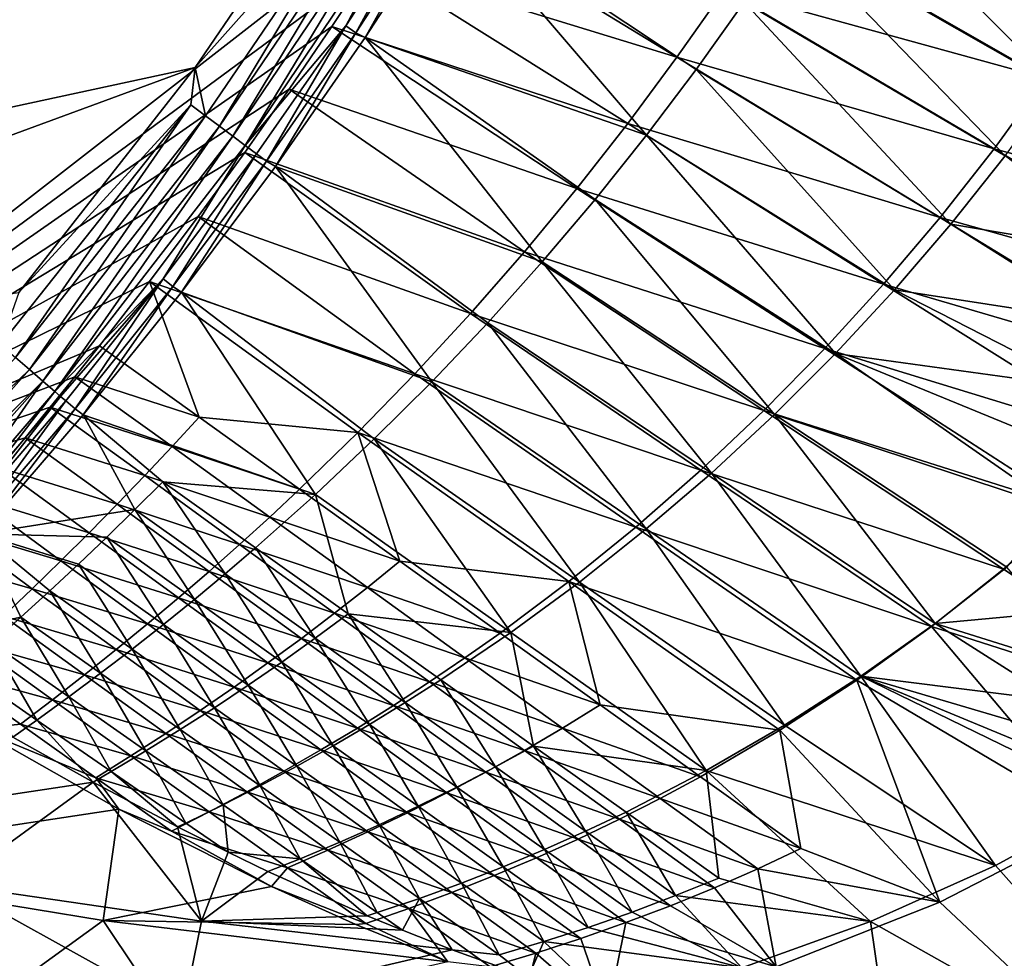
# Model space of a CAD drawing. Header units: metres. Extents: x -1651 to 0, y -1070 to 0.
# Tile 14 of 21: x -488 to -281, y -956 to -758. Entities that reach past the tile are written whole.
import ezdxf

# ---------------------------------------------------------------- set-up
doc = ezdxf.new("R2010")
doc.units = ezdxf.units.M

msp = doc.modelspace()

# ---------------------------------------------------------------- linework, layer by layer
at = {"layer": 'None'}
for points in [[(-404.908142, -732.795654, -406), (-590.582947, -877.16272, -406), (-548.162048, -261.558014, -406)], [(-359.734283, -613.318115, -403), (-498.573669, -318.762085, -403), (-694.077942, -820.897461, -403)], [(-386.842804, -666.990295, -403), (-359.734283, -613.318115, -403), (-694.077942, -820.897461, -403)], [(-694.077942, -820.897461, -403), (-417.359283, -718.800415, -403), (-386.842804, -666.990295, -403)], [(-451.195709, -768.505371, -403), (-417.359283, -718.800415, -403), (-694.077942, -820.897461, -403)], [(-417.359283, -718.800415, -403), (-451.195709, -768.505371, -403), (-412.642365, -725.19928, -402.069946)], [(-412.642365, -725.19928, -402.069946), (-451.195709, -768.505371, -403), (-449.072815, -778.666809, -401.985809)], [(-412.642365, -725.19928, -402.069946), (-449.072815, -778.666809, -401.985809), (-446.098785, -780.874023, -400.733734)], [(-409.638733, -727.115723, -400.920532), (-412.642365, -725.19928, -402.069946), (-446.098785, -780.874023, -400.733734)], [(-316.701233, -725.611023, -292.612457), (-326.017822, -740.351074, -292.612457), (-269.977966, -772.363892, -195.074982)], [(-269.977966, -772.363892, -195.074982), (-259.665192, -757.194275, -195.074982), (-316.701233, -725.611023, -292.612457)], [(-409.638733, -727.115723, -400.920532), (-446.098785, -780.874023, -400.733734), (-443.282104, -782.964417, -399.011993)], [(-406.780457, -728.939514, -399.337524), (-409.638733, -727.115723, -400.920532), (-443.282104, -782.964417, -399.011993)], [(-406.780457, -728.939514, -399.337524), (-443.282104, -782.964417, -399.011993), (-440.669128, -784.903687, -396.848724)], [(-404.110596, -730.643188, -397.344635), (-406.780457, -728.939514, -399.337524), (-440.669128, -784.903687, -396.848724)], [(-404.110596, -730.643188, -397.344635), (-440.669128, -784.903687, -396.848724), (-419.545227, -759.727051, -394.677643)], [(-404.110596, -730.643188, -397.344635), (-419.545227, -759.727051, -394.677643), (-401.669342, -732.201233, -394.971954)], [(-404.908142, -732.795654, -406), (-413.763672, -746.690247, -406), (-590.582947, -877.16272, -406)], [(-401.669342, -732.201233, -394.971954), (-419.545227, -759.727051, -394.677643), (-417.416656, -761.193054, -391.868439)], [(-399.495544, -733.588745, -392.254913), (-401.669342, -732.201233, -394.971954), (-417.416656, -761.193054, -391.868439)], [(-404.908142, -732.795654, -406), (-349.881927, -766.351929, -305.675262), (-413.763672, -746.690247, -406)], [(-339.888123, -752.109558, -305.695221), (-349.881927, -766.351929, -305.675262), (-404.908142, -732.795654, -406)], [(-417.416656, -761.193054, -391.868439), (-415.461121, -762.23175, -388.762451), (-399.495544, -733.588745, -392.254913)], [(-415.461121, -762.23175, -388.762451), (-397.507843, -734.586914, -389.243561), (-399.495544, -733.588745, -392.254913)], [(-397.507843, -734.586914, -389.243561), (-415.461121, -762.23175, -388.762451), (-356.261078, -782.759216, -292.612457)], [(-335.724365, -754.798645, -292.612457), (-397.507843, -734.586914, -389.243561), (-345.809509, -768.93927, -292.612457)], [(-397.507843, -734.586914, -389.243561), (-356.261078, -782.759216, -292.612457), (-345.809509, -768.93927, -292.612457)], [(-339.888123, -752.109558, -305.695221), (-330.261536, -737.583496, -305.711212), (-272.315948, -770.77063, -204.792999)], [(-272.315948, -770.77063, -204.792999), (-330.261536, -737.583496, -305.711212), (-262.016602, -755.506592, -204.806808)], [(-280.839294, -787.117981, -195.074982), (-326.017822, -740.351074, -292.612457), (-335.724365, -754.798645, -292.612457)], [(-326.017822, -740.351074, -292.612457), (-280.839294, -787.117981, -195.074982), (-269.977966, -772.363892, -195.074982)], [(-413.763672, -746.690247, -406), (-422.483612, -759.920715, -406), (-590.582947, -877.16272, -406)], [(-413.763672, -746.690247, -406), (-360.23291, -780.299438, -305.651245), (-422.483612, -759.920715, -406)], [(-349.881927, -766.351929, -305.675262), (-360.23291, -780.299438, -305.651245), (-413.763672, -746.690247, -406)], [(-349.881927, -766.351929, -305.675262), (-339.888123, -752.109558, -305.695221), (-283.15918, -785.63501, -204.774994)], [(-283.15918, -785.63501, -204.774994), (-339.888123, -752.109558, -305.695221), (-272.315948, -770.77063, -204.792999)], [(-292.229523, -801.430237, -195.074982), (-335.724365, -754.798645, -292.612457), (-345.809509, -768.93927, -292.612457)], [(-292.229523, -801.430237, -195.074982), (-280.839294, -787.117981, -195.074982), (-335.724365, -754.798645, -292.612457)], [(-590.582947, -877.16272, -406), (-422.483612, -759.920715, -406), (-431.436432, -773.070007, -406)], [(-440.669128, -784.903687, -396.848724), (-438.302765, -786.659912, -394.279602), (-419.545227, -759.727051, -394.677643)], [(-419.545227, -759.727051, -394.677643), (-438.302765, -786.659912, -394.279602), (-436.224152, -788.202515, -391.346588)], [(-417.416656, -761.193054, -391.868439), (-419.545227, -759.727051, -394.677643), (-436.224152, -788.202515, -391.346588)], [(-422.483612, -759.920715, -406), (-370.930908, -793.941162, -305.622925), (-431.436432, -773.070007, -406)], [(-360.23291, -780.299438, -305.651245), (-370.930908, -793.941162, -305.622925), (-422.483612, -759.920715, -406)], [(-436.224152, -788.202515, -391.346588), (-434.321045, -789.294983, -388.114349), (-417.416656, -761.193054, -391.868439)], [(-434.321045, -789.294983, -388.114349), (-415.461121, -762.23175, -388.762451), (-417.416656, -761.193054, -391.868439)], [(-415.461121, -762.23175, -388.762451), (-434.321045, -789.294983, -388.114349), (-378.211334, -809.385559, -292.612457)], [(-415.461121, -762.23175, -388.762451), (-367.066193, -796.245361, -292.612457), (-356.261078, -782.759216, -292.612457)], [(-367.066193, -796.245361, -292.612457), (-415.461121, -762.23175, -388.762451), (-378.211334, -809.385559, -292.612457)], [(-360.23291, -780.299438, -305.651245), (-349.881927, -766.351929, -305.675262), (-294.526367, -800.076843, -204.752625)], [(-294.526367, -800.076843, -204.752625), (-349.881927, -766.351929, -305.675262), (-283.15918, -785.63501, -204.774994)], [(-636.680481, -836.68634, -403), (-451.195709, -768.505371, -403), (-694.077942, -820.897461, -403)], [(-488.276306, -815.838562, -403), (-451.195709, -768.505371, -403), (-636.680481, -836.68634, -403)], [(-451.195709, -768.505371, -403), (-488.276306, -815.838562, -403), (-452.154419, -776.379761, -402.745026)], [(-451.195709, -768.505371, -403), (-452.154419, -776.379761, -402.745026), (-449.072815, -778.666809, -401.985809)], [(-345.809509, -768.93927, -292.612457), (-356.261078, -782.759216, -292.612457), (-304.12738, -815.275574, -195.074982)], [(-304.12738, -815.275574, -195.074982), (-292.229523, -801.430237, -195.074982), (-345.809509, -768.93927, -292.612457)], [(-272.315948, -770.77063, -204.792999), (-214.36615, -803.950012, -103.873421), (-283.15918, -785.63501, -204.774994)], [(-431.436432, -773.070007, -406), (-440.794678, -786.374756, -406), (-590.582947, -877.16272, -406)], [(-431.436432, -773.070007, -406), (-381.965881, -807.26593, -305.590149), (-440.794678, -786.374756, -406)], [(-370.930908, -793.941162, -305.622925), (-381.965881, -807.26593, -305.590149), (-431.436432, -773.070007, -406)], [(-452.154419, -776.379761, -402.745026), (-492.138519, -826.801575, -402.709076), (-489.040771, -829.46991, -401.843567)], [(-488.276306, -815.838562, -403), (-492.138519, -826.801575, -402.709076), (-452.154419, -776.379761, -402.745026)], [(-449.072815, -778.666809, -401.985809), (-452.154419, -776.379761, -402.745026), (-489.040771, -829.46991, -401.843567)], [(-449.072815, -778.666809, -401.985809), (-489.040771, -829.46991, -401.843567), (-486.066528, -832.03186, -400.418335)], [(-446.098785, -780.874023, -400.733734), (-449.072815, -778.666809, -401.985809), (-486.066528, -832.03186, -400.418335)], [(-370.930908, -793.941162, -305.622925), (-360.23291, -780.299438, -305.651245), (-306.397491, -814.073181, -204.725693)], [(-306.397491, -814.073181, -204.725693), (-360.23291, -780.299438, -305.651245), (-294.526367, -800.076843, -204.752625)], [(-446.098785, -780.874023, -400.733734), (-486.066528, -832.03186, -400.418335), (-483.272522, -834.438538, -398.46347)], [(-443.282104, -782.964417, -399.011993), (-446.098785, -780.874023, -400.733734), (-483.272522, -834.438538, -398.46347)], [(-356.261078, -782.759216, -292.612457), (-367.066193, -796.245361, -292.612457), (-316.51004, -828.630127, -195.074982)], [(-356.261078, -782.759216, -292.612457), (-316.51004, -828.630127, -195.074982), (-304.12738, -815.275574, -195.074982)], [(-443.282104, -782.964417, -399.011993), (-483.272522, -834.438538, -398.46347), (-480.711334, -836.644714, -396.015381)], [(-440.669128, -784.903687, -396.848724), (-443.282104, -782.964417, -399.011993), (-480.711334, -836.644714, -396.015381)], [(-440.669128, -784.903687, -396.848724), (-480.711334, -836.644714, -396.015381), (-457.932037, -812.966003, -393.766693)], [(-438.302765, -786.659912, -394.279602), (-440.669128, -784.903687, -396.848724), (-457.932037, -812.966003, -393.766693)], [(-440.794678, -786.374756, -406), (-450.584564, -799.842957, -406), (-590.582947, -877.16272, -406)], [(-438.302765, -786.659912, -394.279602), (-457.932037, -812.966003, -393.766693), (-455.910187, -814.582092, -390.675446)], [(-436.224152, -788.202515, -391.346588), (-438.302765, -786.659912, -394.279602), (-455.910187, -814.582092, -390.675446)], [(-440.794678, -786.374756, -406), (-393.327759, -820.262634, -305.552734), (-450.584564, -799.842957, -406)], [(-381.965881, -807.26593, -305.590149), (-393.327759, -820.262634, -305.552734), (-440.794678, -786.374756, -406)], [(-283.15918, -785.63501, -204.774994), (-226.424957, -819.149719, -103.852684), (-294.526367, -800.076843, -204.752625)], [(-214.36615, -803.950012, -103.873421), (-226.424957, -819.149719, -103.852684), (-283.15918, -785.63501, -204.774994)], [(-455.910187, -814.582092, -390.675446), (-454.0896, -815.739929, -387.278625), (-436.224152, -788.202515, -391.346588)], [(-454.0896, -815.739929, -387.278625), (-434.321045, -789.294983, -388.114349), (-436.224152, -788.202515, -391.346588)], [(-254.054077, -807.936523, -142.543701), (-280.839294, -787.117981, -195.074982), (-292.229523, -801.430237, -195.074982)], [(-434.321045, -789.294983, -388.114349), (-454.0896, -815.739929, -387.278625), (-401.464233, -834.58313, -292.612457)], [(-378.211334, -809.385559, -292.612457), (-434.321045, -789.294983, -388.114349), (-389.682281, -822.168335, -292.612457)], [(-434.321045, -789.294983, -388.114349), (-401.464233, -834.58313, -292.612457), (-389.682281, -822.168335, -292.612457)], [(-381.965881, -807.26593, -305.590149), (-370.930908, -793.941162, -305.622925), (-318.752625, -827.601074, -204.694046)], [(-318.752625, -827.601074, -204.694046), (-370.930908, -793.941162, -305.622925), (-306.397491, -814.073181, -204.725693)], [(-367.066193, -796.245361, -292.612457), (-378.211334, -809.385559, -292.612457), (-329.35321, -841.471313, -195.074982)], [(-367.066193, -796.245361, -292.612457), (-329.35321, -841.471313, -195.074982), (-316.51004, -828.630127, -195.074982)], [(-590.582947, -877.16272, -406), (-450.584564, -799.842957, -406), (-460.835541, -813.483276, -406)], [(-450.584564, -799.842957, -406), (-405.006531, -832.920959, -305.510468), (-460.835541, -813.483276, -406)], [(-393.327759, -820.262634, -305.552734), (-405.006531, -832.920959, -305.510468), (-450.584564, -799.842957, -406)], [(-294.526367, -800.076843, -204.752625), (-239.164581, -833.787292, -103.826981), (-306.397491, -814.073181, -204.725693)], [(-259.216187, -822.210388, -134.177963), (-292.229523, -801.430237, -195.074982), (-304.12738, -815.275574, -195.074982)], [(-226.424957, -819.149719, -103.852684), (-239.164581, -833.787292, -103.826981), (-294.526367, -800.076843, -204.752625)], [(-259.216187, -822.210388, -134.177963), (-254.054077, -807.936523, -142.543701), (-292.229523, -801.430237, -195.074982)], [(-393.327759, -820.262634, -305.552734), (-381.965881, -807.26593, -305.590149), (-331.571777, -840.637573, -204.657486)], [(-331.571777, -840.637573, -204.657486), (-381.965881, -807.26593, -305.590149), (-318.752625, -827.601074, -204.694046)], [(-342.631134, -853.778076, -195.074982), (-378.211334, -809.385559, -292.612457), (-389.682281, -822.168335, -292.612457)], [(-378.211334, -809.385559, -292.612457), (-342.631134, -853.778076, -195.074982), (-329.35321, -841.471313, -195.074982)], [(-460.835541, -813.483276, -406), (-471.364014, -827.031738, -406), (-590.582947, -877.16272, -406)], [(-457.932037, -812.966003, -393.766693), (-480.711334, -836.644714, -396.015381), (-479.533081, -837.659607, -394.620667)], [(-478.430847, -838.60907, -393.12027), (-457.932037, -812.966003, -393.766693), (-479.533081, -837.659607, -394.620667)], [(-457.932037, -812.966003, -393.766693), (-478.430847, -838.60907, -393.12027), (-476.476593, -840.29248, -389.832031)], [(-455.910187, -814.582092, -390.675446), (-457.932037, -812.966003, -393.766693), (-476.476593, -840.29248, -389.832031)], [(-450.379181, -842.051025, -355.879425), (-471.364014, -827.031738, -406), (-460.835541, -813.483276, -406)], [(-405.006531, -832.920959, -305.510468), (-416.993134, -845.233215, -305.462921), (-460.835541, -813.483276, -406)], [(-460.835541, -813.483276, -406), (-416.993134, -845.233215, -305.462921), (-450.379181, -842.051025, -355.879425)], [(-476.476593, -840.29248, -389.832031), (-474.774078, -841.52179, -386.232208), (-455.910187, -814.582092, -390.675446)], [(-474.774078, -841.52179, -386.232208), (-454.0896, -815.739929, -387.278625), (-455.910187, -814.582092, -390.675446)], [(-454.0896, -815.739929, -387.278625), (-474.774078, -841.52179, -386.232208), (-425.899109, -858.270813, -292.612457)], [(-454.0896, -815.739929, -387.278625), (-413.541809, -846.620239, -292.612457), (-401.464233, -834.58313, -292.612457)], [(-413.541809, -846.620239, -292.612457), (-454.0896, -815.739929, -387.278625), (-425.899109, -858.270813, -292.612457)], [(-306.397491, -814.073181, -204.725693), (-252.555298, -847.828186, -103.796143), (-318.752625, -827.601074, -204.694046)], [(-304.12738, -815.275574, -195.074982), (-316.51004, -828.630127, -195.074982), (-263.611359, -835.905945, -124.508598)], [(-239.164581, -833.787292, -103.826981), (-252.555298, -847.828186, -103.796143), (-306.397491, -814.073181, -204.725693)], [(-263.611359, -835.905945, -124.508598), (-259.216187, -822.210388, -134.177963), (-304.12738, -815.275574, -195.074982)], [(-393.327759, -820.262634, -305.552734), (-344.835022, -853.15979, -204.615845), (-405.006531, -832.920959, -305.510468)], [(-389.682281, -822.168335, -292.612457), (-401.464233, -834.58313, -292.612457), (-356.316833, -865.530884, -195.074982)], [(-344.835022, -853.15979, -204.615845), (-393.327759, -820.262634, -305.552734), (-331.571777, -840.637573, -204.657486)], [(-356.316833, -865.530884, -195.074982), (-342.631134, -853.778076, -195.074982), (-389.682281, -822.168335, -292.612457)], [(-471.364014, -827.031738, -406), (-476.536621, -833.525635, -406), (-590.582947, -877.16272, -406)], [(-476.536621, -833.525635, -406), (-471.364014, -827.031738, -406), (-450.379181, -842.051025, -355.879425)], [(-318.752625, -827.601074, -204.694046), (-266.567352, -861.237793, -103.76001), (-331.571777, -840.637573, -204.657486)], [(-252.555298, -847.828186, -103.796143), (-266.567352, -861.237793, -103.76001), (-318.752625, -827.601074, -204.694046)], [(-486.066528, -832.03186, -400.418335), (-489.040771, -829.46991, -401.843567), (-525.483521, -870.060669, -401.663666)], [(-316.51004, -828.630127, -195.074982), (-329.35321, -841.471313, -195.074982), (-269.824982, -861.193176, -101.684715)], [(-316.51004, -828.630127, -195.074982), (-267.171539, -848.927307, -113.63858), (-263.611359, -835.905945, -124.508598)], [(-269.824982, -861.193176, -101.684715), (-267.171539, -848.927307, -113.63858), (-316.51004, -828.630127, -195.074982)], [(-524.036255, -874.610718, -400.002136), (-486.066528, -832.03186, -400.418335), (-525.483521, -870.060669, -401.663666)], [(-483.272522, -834.438538, -398.46347), (-486.066528, -832.03186, -400.418335), (-524.036255, -874.610718, -400.002136)], [(-590.582947, -877.16272, -406), (-476.536621, -833.525635, -406), (-481.750244, -839.967041, -406)], [(-522.687622, -878.859192, -397.708893), (-483.272522, -834.438538, -398.46347), (-524.036255, -874.610718, -400.002136)], [(-502.024475, -861.478882, -395.439026), (-483.272522, -834.438538, -398.46347), (-522.687622, -878.859192, -397.708893)], [(-480.711334, -836.644714, -396.015381), (-483.272522, -834.438538, -398.46347), (-502.024475, -861.478882, -395.439026)], [(-481.750244, -839.967041, -406), (-476.536621, -833.525635, -406), (-456.071625, -848.211487, -355.851593)], [(-456.071625, -848.211487, -355.851593), (-476.536621, -833.525635, -406), (-450.379181, -842.051025, -355.879425)], [(-416.993134, -845.233215, -305.462921), (-405.006531, -832.920959, -305.510468), (-358.522186, -865.145752, -204.568878)], [(-401.464233, -834.58313, -292.612457), (-413.541809, -846.620239, -292.612457), (-370.382111, -876.711914, -195.074982)], [(-405.006531, -832.920959, -305.510468), (-344.835022, -853.15979, -204.615845), (-358.522186, -865.145752, -204.568878)], [(-401.464233, -834.58313, -292.612457), (-370.382111, -876.711914, -195.074982), (-356.316833, -865.530884, -195.074982)], [(-480.711334, -836.644714, -396.015381), (-502.024475, -861.478882, -395.439026), (-500.870331, -862.550781, -393.936035)], [(-480.711334, -836.644714, -396.015381), (-500.870331, -862.550781, -393.936035), (-479.533081, -837.659607, -394.620667)], [(-479.533081, -837.659607, -394.620667), (-500.870331, -862.550781, -393.936035), (-499.798706, -863.546021, -392.321777)], [(-499.798706, -863.546021, -392.321777), (-478.430847, -838.60907, -393.12027), (-479.533081, -837.659607, -394.620667)], [(-478.430847, -838.60907, -393.12027), (-499.798706, -863.546021, -392.321777), (-497.926514, -865.28479, -388.794128)], [(-476.476593, -840.29248, -389.832031), (-478.430847, -838.60907, -393.12027), (-497.926514, -865.28479, -388.794128)], [(-481.750244, -839.967041, -406), (-487.004303, -846.355835, -406), (-590.582947, -877.16272, -406)], [(-497.926514, -865.28479, -388.794128), (-496.388275, -866.587891, -384.947418), (-476.476593, -840.29248, -389.832031)], [(-496.388275, -866.587891, -384.947418), (-474.774078, -841.52179, -386.232208), (-476.476593, -840.29248, -389.832031)], [(-487.004303, -846.355835, -406), (-481.750244, -839.967041, -406), (-461.827362, -854.309875, -355.822205)], [(-461.827362, -854.309875, -355.822205), (-481.750244, -839.967041, -406), (-456.071625, -848.211487, -355.851593)], [(-331.571777, -840.637573, -204.657486), (-281.171082, -873.981567, -103.718391), (-344.835022, -853.15979, -204.615845)], [(-266.567352, -861.237793, -103.76001), (-281.171082, -873.981567, -103.718391), (-331.571777, -840.637573, -204.657486)], [(-474.774078, -841.52179, -386.232208), (-496.388275, -866.587891, -384.947418), (-463.879333, -861.476135, -341.381226)], [(-425.899109, -858.270813, -292.612457), (-474.774078, -841.52179, -386.232208), (-458.012756, -855.642273, -341.381226)], [(-474.774078, -841.52179, -386.232208), (-463.879333, -861.476135, -341.381226), (-458.012756, -855.642273, -341.381226)], [(-450.379181, -842.051025, -355.879425), (-429.278656, -857.192932, -305.409546), (-456.071625, -848.211487, -355.851593)], [(-416.993134, -845.233215, -305.462921), (-429.278656, -857.192932, -305.409546), (-450.379181, -842.051025, -355.879425)], [(-329.35321, -841.471313, -195.074982), (-342.631134, -853.778076, -195.074982), (-295.580017, -885.387817, -97.537491)], [(-329.35321, -841.471313, -195.074982), (-280.495087, -873.557129, -97.537491), (-269.824982, -861.193176, -101.684715)], [(-280.495087, -873.557129, -97.537491), (-329.35321, -841.471313, -195.074982), (-295.580017, -885.387817, -97.537491)], [(-487.004303, -846.355835, -406), (-492.298248, -852.692017, -406), (-590.582947, -877.16272, -406)], [(-492.298248, -852.692017, -406), (-487.004303, -846.355835, -406), (-467.646088, -860.34613, -355.79126)], [(-467.646088, -860.34613, -355.79126), (-487.004303, -846.355835, -406), (-461.827362, -854.309875, -355.822205)], [(-416.993134, -845.233215, -305.462921), (-408.180786, -872.322693, -254.934967), (-429.278656, -857.192932, -305.409546)], [(-413.541809, -846.620239, -292.612457), (-425.899109, -858.270813, -292.612457), (-384.797821, -887.305115, -195.074982)], [(-358.522186, -865.145752, -204.568878), (-372.612183, -876.577881, -204.515976), (-416.993134, -845.233215, -305.462921)], [(-372.612183, -876.577881, -204.515976), (-408.180786, -872.322693, -254.934967), (-416.993134, -845.233215, -305.462921)], [(-413.541809, -846.620239, -292.612457), (-384.797821, -887.305115, -195.074982), (-370.382111, -876.711914, -195.074982)], [(-456.071625, -848.211487, -355.851593), (-435.530731, -863.038452, -305.380524), (-461.827362, -854.309875, -355.822205)], [(-429.278656, -857.192932, -305.409546), (-435.530731, -863.038452, -305.380524), (-456.071625, -848.211487, -355.851593)], [(-497.606201, -858.946045, -406), (-492.298248, -852.692017, -406), (-473.527954, -866.321777, -355.758728)], [(-473.527954, -866.321777, -355.758728), (-492.298248, -852.692017, -406), (-467.646088, -860.34613, -355.79126)], [(-344.835022, -853.15979, -204.615845), (-296.3367, -886.02478, -103.67112), (-358.522186, -865.145752, -204.568878)], [(-281.171082, -873.981567, -103.718391), (-296.3367, -886.02478, -103.67112), (-344.835022, -853.15979, -204.615845)], [(-461.827362, -854.309875, -355.822205), (-441.854187, -868.793274, -305.349823), (-467.646088, -860.34613, -355.79126)], [(-435.530731, -863.038452, -305.380524), (-441.854187, -868.793274, -305.349823), (-461.827362, -854.309875, -355.822205)], [(-311.169434, -896.478638, -97.537491), (-342.631134, -853.778076, -195.074982), (-356.316833, -865.530884, -195.074982)], [(-342.631134, -853.778076, -195.074982), (-311.169434, -896.478638, -97.537491), (-295.580017, -885.387817, -97.537491)], [(-458.012756, -855.642273, -341.381226), (-463.879333, -861.476135, -341.381226), (-444.923706, -875.0047, -292.612457)], [(-425.899109, -858.270813, -292.612457), (-458.012756, -855.642273, -341.381226), (-438.519806, -869.526917, -292.612457)], [(-438.519806, -869.526917, -292.612457), (-458.012756, -855.642273, -341.381226), (-444.923706, -875.0047, -292.612457)], [(-408.180786, -872.322693, -254.934967), (-435.530731, -863.038452, -305.380524), (-429.278656, -857.192932, -305.409546)], [(-502.985352, -865.185608, -406), (-497.606201, -858.946045, -406), (-479.473236, -872.238831, -355.72467)], [(-479.473236, -872.238831, -355.72467), (-497.606201, -858.946045, -406), (-473.527954, -866.321777, -355.758728)], [(-419.026825, -883.411499, -243.843719), (-425.899109, -858.270813, -292.612457), (-438.519806, -869.526917, -292.612457)], [(-384.797821, -887.305115, -195.074982), (-425.899109, -858.270813, -292.612457), (-419.026825, -883.411499, -243.843719)], [(-496.388275, -866.587891, -384.947418), (-469.800964, -867.235657, -341.381226), (-463.879333, -861.476135, -341.381226)], [(-467.646088, -860.34613, -355.79126), (-448.247803, -874.45697, -305.317474), (-473.527954, -866.321777, -355.758728)], [(-463.879333, -861.476135, -341.381226), (-469.800964, -867.235657, -341.381226), (-451.387146, -880.381287, -292.612457)], [(-441.854187, -868.793274, -305.349823), (-448.247803, -874.45697, -305.317474), (-467.646088, -860.34613, -355.79126)], [(-463.879333, -861.476135, -341.381226), (-451.387146, -880.381287, -292.612457), (-444.923706, -875.0047, -292.612457)], [(-266.567352, -861.237793, -103.76001), (-230.608215, -907.071106, -3), (-281.171082, -873.981567, -103.718391)], [(-414.992859, -877.852173, -254.904358), (-441.854187, -868.793274, -305.349823), (-435.530731, -863.038452, -305.380524)], [(-408.180786, -872.322693, -254.934967), (-414.992859, -877.852173, -254.904358), (-435.530731, -863.038452, -305.380524)], [(-508.54657, -871.535217, -406), (-502.985352, -865.185608, -406), (-485.482178, -878.099304, -355.689087)], [(-485.482178, -878.099304, -355.689087), (-502.985352, -865.185608, -406), (-479.473236, -872.238831, -355.72467)], [(-358.522186, -865.145752, -204.568878), (-312.033752, -897.334045, -103.617935), (-372.612183, -876.577881, -204.515976)], [(-356.316833, -865.530884, -195.074982), (-370.382111, -876.711914, -195.074982), (-327.222443, -906.803589, -97.537491)], [(-296.3367, -886.02478, -103.67112), (-312.033752, -897.334045, -103.617935), (-358.522186, -865.145752, -204.568878)], [(-327.222443, -906.803589, -97.537491), (-311.169434, -896.478638, -97.537491), (-356.316833, -865.530884, -195.074982)], [(-496.388275, -866.587891, -384.947418), (-518.900208, -890.82489, -383.418823), (-487.883606, -884.063477, -341.381226)], [(-475.776398, -872.92041, -341.381226), (-496.388275, -866.587891, -384.947418), (-481.804382, -878.529846, -341.381226)], [(-481.804382, -878.529846, -341.381226), (-496.388275, -866.587891, -384.947418), (-487.883606, -884.063477, -341.381226)], [(-496.388275, -866.587891, -384.947418), (-475.776398, -872.92041, -341.381226), (-469.800964, -867.235657, -341.381226)], [(-473.527954, -866.321777, -355.758728), (-454.709625, -880.030945, -305.283478), (-479.473236, -872.238831, -355.72467)], [(-475.776398, -872.92041, -341.381226), (-457.90799, -885.655884, -292.612457), (-469.800964, -867.235657, -341.381226)], [(-448.247803, -874.45697, -305.317474), (-454.709625, -880.030945, -305.283478), (-473.527954, -866.321777, -355.758728)], [(-469.800964, -867.235657, -341.381226), (-457.90799, -885.655884, -292.612457), (-451.387146, -880.381287, -292.612457)], [(-448.247803, -874.45697, -305.317474), (-441.854187, -868.793274, -305.349823), (-421.884399, -883.262207, -254.871994)], [(-425.968079, -888.533264, -243.843719), (-438.519806, -869.526917, -292.612457), (-444.923706, -875.0047, -292.612457)], [(-441.854187, -868.793274, -305.349823), (-414.992859, -877.852173, -254.904358), (-421.884399, -883.262207, -254.871994)], [(-419.026825, -883.411499, -243.843719), (-438.519806, -869.526917, -292.612457), (-425.968079, -888.533264, -243.843719)], [(-491.554626, -883.904419, -355.652008), (-508.54657, -871.535217, -406), (-485.482178, -878.099304, -355.689087)], [(-479.473236, -872.238831, -355.72467), (-461.237457, -885.517029, -305.247986), (-485.482178, -878.099304, -355.689087)], [(-464.484039, -890.82782, -292.612457), (-475.776398, -872.92041, -341.381226), (-481.804382, -878.529846, -341.381226)], [(-454.709625, -880.030945, -305.283478), (-461.237457, -885.517029, -305.247986), (-479.473236, -872.238831, -355.72467)], [(-457.90799, -885.655884, -292.612457), (-475.776398, -872.92041, -341.381226), (-464.484039, -890.82782, -292.612457)], [(-387.08371, -887.440186, -204.456451), (-414.992859, -877.852173, -254.904358), (-408.180786, -872.322693, -254.934967)], [(-372.612183, -876.577881, -204.515976), (-387.08371, -887.440186, -204.456451), (-408.180786, -872.322693, -254.934967)], [(-230.608215, -907.071106, -3), (-296.3367, -886.02478, -103.67112), (-281.171082, -873.981567, -103.718391)], [(-272.116272, -883.217407, -75.062843), (-280.495087, -873.557129, -97.537491), (-295.580017, -885.387817, -97.537491)], [(-428.85318, -888.551819, -254.837799), (-454.709625, -880.030945, -305.283478), (-448.247803, -874.45697, -305.317474)], [(-444.923706, -875.0047, -292.612457), (-451.387146, -880.381287, -292.612457), (-432.973328, -893.526917, -243.843719)], [(-421.884399, -883.262207, -254.871994), (-428.85318, -888.551819, -254.837799), (-448.247803, -874.45697, -305.317474)], [(-432.973328, -893.526917, -243.843719), (-425.968079, -888.533264, -243.843719), (-444.923706, -875.0047, -292.612457)], [(-485.482178, -878.099304, -355.689087), (-467.829132, -890.917236, -305.21106), (-491.554626, -883.904419, -355.652008)], [(-461.237457, -885.517029, -305.247986), (-467.829132, -890.917236, -305.21106), (-485.482178, -878.099304, -355.689087)], [(-421.884399, -883.262207, -254.871994), (-414.992859, -877.852173, -254.904358), (-394.455872, -892.652527, -204.423981)], [(-414.992859, -877.852173, -254.904358), (-387.08371, -887.440186, -204.456451), (-394.455872, -892.652527, -204.423981)], [(-387.08371, -887.440186, -204.456451), (-372.612183, -876.577881, -204.515976), (-365.98587, -902.545471, -153.974792)], [(-370.382111, -876.711914, -195.074982), (-384.797821, -887.305115, -195.074982), (-343.696564, -916.339355, -97.537491)], [(-312.033752, -897.334045, -103.617935), (-328.228455, -907.880981, -103.558105), (-372.612183, -876.577881, -204.515976)], [(-372.612183, -876.577881, -204.515976), (-328.228455, -907.880981, -103.558105), (-365.98587, -902.545471, -153.974792)], [(-370.382111, -876.711914, -195.074982), (-343.696564, -916.339355, -97.537491), (-327.222443, -906.803589, -97.537491)], [(-481.804382, -878.529846, -341.381226), (-487.883606, -884.063477, -341.381226), (-471.113159, -895.896301, -292.612457)], [(-464.484039, -890.82782, -292.612457), (-481.804382, -878.529846, -341.381226), (-471.113159, -895.896301, -292.612457)], [(-435.895386, -893.722534, -254.801956), (-461.237457, -885.517029, -305.247986), (-454.709625, -880.030945, -305.283478)], [(-428.85318, -888.551819, -254.837799), (-435.895386, -893.722534, -254.801956), (-454.709625, -880.030945, -305.283478)], [(-451.387146, -880.381287, -292.612457), (-457.90799, -885.655884, -292.612457), (-440.039551, -898.391418, -243.843719)], [(-451.387146, -880.381287, -292.612457), (-440.039551, -898.391418, -243.843719), (-432.973328, -893.526917, -243.843719)], [(-487.883606, -884.063477, -341.381226), (-518.900208, -890.82489, -383.418823), (-494.012787, -889.520996, -341.381226)], [(-491.554626, -883.904419, -355.652008), (-474.482819, -896.233215, -305.172821), (-497.688416, -889.65155, -355.613434)], [(-487.883606, -884.063477, -341.381226), (-494.012787, -889.520996, -341.381226), (-477.793091, -900.861023, -292.612457)], [(-467.829132, -890.917236, -305.21106), (-474.482819, -896.233215, -305.172821), (-491.554626, -883.904419, -355.652008)], [(-471.113159, -895.896301, -292.612457), (-487.883606, -884.063477, -341.381226), (-477.793091, -900.861023, -292.612457)], [(-401.915436, -897.71637, -204.389603), (-428.85318, -888.551819, -254.837799), (-421.884399, -883.262207, -254.871994)], [(-419.026825, -883.411499, -243.843719), (-425.968079, -888.533264, -243.843719), (-407.012451, -902.06189, -195.074982)], [(-394.455872, -892.652527, -204.423981), (-401.915436, -897.71637, -204.389603), (-421.884399, -883.262207, -254.871994)], [(-399.533875, -897.296143, -195.074982), (-384.797821, -887.305115, -195.074982), (-419.026825, -883.411499, -243.843719)], [(-399.533875, -897.296143, -195.074982), (-419.026825, -883.411499, -243.843719), (-407.012451, -902.06189, -195.074982)], [(-295.580017, -885.387817, -97.537491), (-271.614105, -892.895874, -60.693802), (-272.116272, -883.217407, -75.062843)], [(-467.829132, -890.917236, -305.21106), (-461.237457, -885.517029, -305.247986), (-443.006561, -898.776672, -254.764664)], [(-447.163727, -903.125732, -243.843719), (-457.90799, -885.655884, -292.612457), (-464.484039, -890.82782, -292.612457)], [(-461.237457, -885.517029, -305.247986), (-435.895386, -893.722534, -254.801956), (-443.006561, -898.776672, -254.764664)], [(-440.039551, -898.391418, -243.843719), (-457.90799, -885.655884, -292.612457), (-447.163727, -903.125732, -243.843719)], [(-261.701202, -927.090942, -3), (-312.033752, -897.334045, -103.617935), (-296.3367, -886.02478, -103.67112)], [(-311.169434, -896.478638, -97.537491), (-269.93396, -901.65979, -45.835445), (-295.580017, -885.387817, -97.537491)], [(-230.608215, -907.071106, -3), (-261.701202, -927.090942, -3), (-296.3367, -886.02478, -103.67112)], [(-269.93396, -901.65979, -45.835445), (-271.614105, -892.895874, -60.693802), (-295.580017, -885.387817, -97.537491)], [(-425.968079, -888.533264, -243.843719), (-432.973328, -893.526917, -243.843719), (-414.559509, -906.672546, -195.074982)], [(-407.012451, -902.06189, -195.074982), (-425.968079, -888.533264, -243.843719), (-414.559509, -906.672546, -195.074982)], [(-380.040924, -911.180725, -146.306229), (-384.797821, -887.305115, -195.074982), (-399.533875, -897.296143, -195.074982)], [(-394.455872, -892.652527, -204.423981), (-387.08371, -887.440186, -204.456451), (-365.98587, -902.545471, -153.974792)], [(-384.797821, -887.305115, -195.074982), (-380.040924, -911.180725, -146.306229), (-343.696564, -916.339355, -97.537491)], [(-497.688416, -889.65155, -355.613434), (-481.198303, -901.464355, -305.13324), (-503.880737, -895.337158, -355.573395)], [(-494.012787, -889.520996, -341.381226), (-500.18924, -894.90979, -341.381226), (-484.519257, -905.735291, -292.612457)], [(-474.482819, -896.233215, -305.172821), (-481.198303, -901.464355, -305.13324), (-497.688416, -889.65155, -355.613434)], [(-477.793091, -900.861023, -292.612457), (-494.012787, -889.520996, -341.381226), (-484.519257, -905.735291, -292.612457)], [(-409.459229, -902.63031, -204.353271), (-435.895386, -893.722534, -254.801956), (-428.85318, -888.551819, -254.837799)], [(-401.915436, -897.71637, -204.389603), (-409.459229, -902.63031, -204.353271), (-428.85318, -888.551819, -254.837799)], [(-474.482819, -896.233215, -305.172821), (-467.829132, -890.917236, -305.21106), (-450.182281, -903.716553, -254.726166)], [(-454.342712, -907.729187, -243.843719), (-464.484039, -890.82782, -292.612457), (-471.113159, -895.896301, -292.612457)], [(-467.829132, -890.917236, -305.21106), (-443.006561, -898.776672, -254.764664), (-450.182281, -903.716553, -254.726166)], [(-447.163727, -903.125732, -243.843719), (-464.484039, -890.82782, -292.612457), (-454.342712, -907.729187, -243.843719)], [(-373.917847, -907.439575, -153.940247), (-401.915436, -897.71637, -204.389603), (-394.455872, -892.652527, -204.423981)], [(-365.98587, -902.545471, -153.974792), (-373.917847, -907.439575, -153.940247), (-394.455872, -892.652527, -204.423981)], [(-443.006561, -898.776672, -254.764664), (-435.895386, -893.722534, -254.801956), (-417.081726, -907.39624, -204.315247)], [(-432.973328, -893.526917, -243.843719), (-440.039551, -898.391418, -243.843719), (-422.171143, -911.126892, -195.074982)], [(-435.895386, -893.722534, -254.801956), (-409.459229, -902.63031, -204.353271), (-417.081726, -907.39624, -204.315247)], [(-414.559509, -906.672546, -195.074982), (-432.973328, -893.526917, -243.843719), (-422.171143, -911.126892, -195.074982)], [(-481.198303, -901.464355, -305.13324), (-487.975891, -906.609558, -305.092316), (-503.880737, -895.337158, -355.573395)], [(-503.880737, -895.337158, -355.573395), (-487.975891, -906.609558, -305.092316), (-497.161438, -907.546326, -318.317505)], [(-500.18924, -894.90979, -341.381226), (-489.553955, -909.337708, -292.63443), (-484.519257, -905.735291, -292.612457)], [(-457.419037, -908.544189, -254.686615), (-481.198303, -901.464355, -305.13324), (-474.482819, -896.233215, -305.172821)], [(-477.793091, -900.861023, -292.612457), (-461.573395, -912.20105, -243.843719), (-471.113159, -895.896301, -292.612457)], [(-450.182281, -903.716553, -254.726166), (-457.419037, -908.544189, -254.686615), (-474.482819, -896.233215, -305.172821)], [(-461.573395, -912.20105, -243.843719), (-454.342712, -907.729187, -243.843719), (-471.113159, -895.896301, -292.612457)], [(-327.222443, -906.803589, -97.537491), (-282.868469, -936.306519), (-311.169434, -896.478638, -97.537491)], [(-282.868469, -936.306519), (-257.580994, -922.554626), (-311.169434, -896.478638, -97.537491)], [(-311.169434, -896.478638, -97.537491), (-257.580994, -922.554626), (-262.916229, -916.467041, -15.326442)], [(-262.916229, -916.467041, -15.326442), (-267.039154, -909.511475, -30.657257), (-311.169434, -896.478638, -97.537491)], [(-267.039154, -909.511475, -30.657257), (-269.93396, -901.65979, -45.835445), (-311.169434, -896.478638, -97.537491)], [(-450.182281, -903.716553, -254.726166), (-443.006561, -898.776672, -254.764664), (-424.776581, -912.017212, -204.275925)], [(-429.843384, -915.423706, -195.074982), (-440.039551, -898.391418, -243.843719), (-447.163727, -903.125732, -243.843719)], [(-443.006561, -898.776672, -254.764664), (-417.081726, -907.39624, -204.315247), (-424.776581, -912.017212, -204.275925)], [(-422.171143, -911.126892, -195.074982), (-440.039551, -898.391418, -243.843719), (-429.843384, -915.423706, -195.074982)], [(-381.944946, -912.155823, -153.903625), (-409.459229, -902.63031, -204.353271), (-401.915436, -897.71637, -204.389603)], [(-399.533875, -897.296143, -195.074982), (-407.012451, -902.06189, -195.074982), (-388.056824, -915.590454, -146.306229)], [(-373.917847, -907.439575, -153.940247), (-381.944946, -912.155823, -153.903625), (-401.915436, -897.71637, -204.389603)], [(-388.056824, -915.590454, -146.306229), (-380.040924, -911.180725, -146.306229), (-399.533875, -897.296143, -195.074982)], [(-294.596497, -943.986816, -3), (-328.228455, -907.880981, -103.558105), (-312.033752, -897.334045, -103.617935)], [(-261.701202, -927.090942, -3), (-294.596497, -943.986816, -3), (-312.033752, -897.334045, -103.617935)], [(-484.519257, -905.735291, -292.612457), (-468.849274, -916.560852, -243.843719), (-477.793091, -900.861023, -292.612457)], [(-468.849274, -916.560852, -243.843719), (-461.573395, -912.20105, -243.843719), (-477.793091, -900.861023, -292.612457)], [(-464.717773, -913.260132, -254.646027), (-487.975891, -906.609558, -305.092316), (-481.198303, -901.464355, -305.13324)], [(-457.419037, -908.544189, -254.686615), (-464.717773, -913.260132, -254.646027), (-481.198303, -901.464355, -305.13324)], [(-417.081726, -907.39624, -204.315247), (-409.459229, -902.63031, -204.353271), (-390.06311, -916.692505, -153.864929)], [(-414.559509, -906.672546, -195.074982), (-396.145691, -919.818176, -146.306229), (-407.012451, -902.06189, -195.074982)], [(-409.459229, -902.63031, -204.353271), (-381.944946, -912.155823, -153.903625), (-390.06311, -916.692505, -153.864929)], [(-407.012451, -902.06189, -195.074982), (-396.145691, -919.818176, -146.306229), (-388.056824, -915.590454, -146.306229)], [(-365.98587, -902.545471, -153.974792), (-344.885864, -917.638977, -103.490746), (-373.917847, -907.439575, -153.940247)], [(-328.228455, -907.880981, -103.558105), (-344.885864, -917.638977, -103.490746), (-365.98587, -902.545471, -153.974792)], [(-432.537384, -916.496338, -204.235641), (-457.419037, -908.544189, -254.686615), (-450.182281, -903.716553, -254.726166)], [(-447.163727, -903.125732, -243.843719), (-454.342712, -907.729187, -243.843719), (-437.572266, -919.562012, -195.074982)], [(-424.776581, -912.017212, -204.275925), (-432.537384, -916.496338, -204.235641), (-450.182281, -903.716553, -254.726166)], [(-429.843384, -915.423706, -195.074982), (-447.163727, -903.125732, -243.843719), (-437.572266, -919.562012, -195.074982)], [(-487.975891, -906.609558, -305.092316), (-472.08078, -917.864319, -254.604294), (-497.161438, -907.546326, -318.317505)], [(-484.519257, -905.735291, -292.612457), (-489.553955, -909.337708, -292.63443), (-472.667145, -918.813599, -243.8517)], [(-464.717773, -913.260132, -254.646027), (-472.08078, -917.864319, -254.604294), (-487.975891, -906.609558, -305.092316)], [(-484.519257, -905.735291, -292.612457), (-472.667145, -918.813599, -243.8517), (-468.849274, -916.560852, -243.843719)], [(-422.171143, -911.126892, -195.074982), (-404.302734, -923.862366, -146.306229), (-414.559509, -906.672546, -195.074982)], [(-404.302734, -923.862366, -146.306229), (-396.145691, -919.818176, -146.306229), (-414.559509, -906.672546, -195.074982)], [(-327.222443, -906.803589, -97.537491), (-343.696564, -916.339355, -97.537491), (-282.868469, -936.306519)], [(-543.202576, -935.981506, -63), (-497.161438, -907.546326, -318.317505), (-467.291443, -924.467896, -231.08519)], [(-497.161438, -907.546326, -318.317505), (-472.08078, -917.864319, -254.604294), (-467.291443, -924.467896, -231.08519)], [(-440.3591, -920.836121, -204.194717), (-464.717773, -913.260132, -254.646027), (-457.419037, -908.544189, -254.686615)], [(-454.342712, -907.729187, -243.843719), (-461.573395, -912.20105, -243.843719), (-445.353699, -923.541077, -195.074982)], [(-432.537384, -916.496338, -204.235641), (-440.3591, -920.836121, -204.194717), (-457.419037, -908.544189, -254.686615)], [(-437.572266, -919.562012, -195.074982), (-454.342712, -907.729187, -243.843719), (-445.353699, -923.541077, -195.074982)], [(-424.776581, -912.017212, -204.275925), (-417.081726, -907.39624, -204.315247), (-398.265381, -921.052063, -153.824524)], [(-417.081726, -907.39624, -204.315247), (-390.06311, -916.692505, -153.864929), (-398.265381, -921.052063, -153.824524)], [(-373.917847, -907.439575, -153.940247), (-353.377197, -922.213806, -103.453979), (-381.944946, -912.155823, -153.903625)], [(-344.885864, -917.638977, -103.490746), (-353.377197, -922.213806, -103.453979), (-373.917847, -907.439575, -153.940247)], [(-323.782501, -932.721436, -53.005005), (-344.885864, -917.638977, -103.490746), (-328.228455, -907.880981, -103.558105)], [(-294.596497, -943.986816, -3), (-323.782501, -932.721436, -53.005005), (-328.228455, -907.880981, -103.558105)], [(-472.667145, -918.813599, -243.8517), (-489.553955, -909.337708, -292.63443), (-554.688477, -931.153809, -60)], [(-412.523041, -927.72168, -146.306229), (-422.171143, -911.126892, -195.074982), (-429.843384, -915.423706, -195.074982)], [(-404.302734, -923.862366, -146.306229), (-422.171143, -911.126892, -195.074982), (-412.523041, -927.72168, -146.306229)], [(-369.101196, -929.119019, -97.537491), (-380.040924, -911.180725, -146.306229), (-388.056824, -915.590454, -146.306229)], [(-343.696564, -916.339355, -97.537491), (-380.040924, -911.180725, -146.306229), (-360.547974, -925.065369, -97.537491)], [(-380.040924, -911.180725, -146.306229), (-369.101196, -929.119019, -97.537491), (-360.547974, -925.065369, -97.537491)], [(-472.08078, -917.864319, -254.604294), (-464.717773, -913.260132, -254.646027), (-448.242706, -925.037292, -204.153107)], [(-461.573395, -912.20105, -243.843719), (-468.849274, -916.560852, -243.843719), (-453.17926, -927.386414, -195.074982)], [(-448.242706, -925.037292, -204.153107), (-464.717773, -913.260132, -254.646027), (-440.3591, -920.836121, -204.194717)], [(-445.353699, -923.541077, -195.074982), (-461.573395, -912.20105, -243.843719), (-453.17926, -927.386414, -195.074982)], [(-406.543823, -925.238647, -153.782974), (-432.537384, -916.496338, -204.235641), (-424.776581, -912.017212, -204.275925)], [(-398.265381, -921.052063, -153.824524), (-406.543823, -925.238647, -153.782974), (-424.776581, -912.017212, -204.275925)], [(-381.944946, -912.155823, -153.903625), (-361.97113, -926.581299, -103.415001), (-390.06311, -916.692505, -153.864929)], [(-353.377197, -922.213806, -103.453979), (-361.97113, -926.581299, -103.415001), (-381.944946, -912.155823, -153.903625)], [(-437.572266, -919.562012, -195.074982), (-420.801788, -931.394836, -146.306229), (-429.843384, -915.423706, -195.074982)], [(-420.801788, -931.394836, -146.306229), (-412.523041, -927.72168, -146.306229), (-429.843384, -915.423706, -195.074982)], [(-472.667145, -918.813599, -243.8517), (-454.922852, -928.204468, -195.107803), (-468.849274, -916.560852, -243.843719)], [(-468.849274, -916.560852, -243.843719), (-454.922852, -928.204468, -195.107803), (-453.17926, -927.386414, -195.074982)], [(-414.890564, -929.256348, -153.740814), (-440.3591, -920.836121, -204.194717), (-432.537384, -916.496338, -204.235641)], [(-406.543823, -925.238647, -153.782974), (-414.890564, -929.256348, -153.740814), (-432.537384, -916.496338, -204.235641)], [(-390.06311, -916.692505, -153.864929), (-370.66275, -930.739319, -103.37381), (-398.265381, -921.052063, -153.824524)], [(-388.056824, -915.590454, -146.306229), (-396.145691, -919.818176, -146.306229), (-377.731873, -932.963806, -97.537491)], [(-361.97113, -926.581299, -103.415001), (-370.66275, -930.739319, -103.37381), (-390.06311, -916.692505, -153.864929)], [(-377.731873, -932.963806, -97.537491), (-369.101196, -929.119019, -97.537491), (-388.056824, -915.590454, -146.306229)], [(-341.054993, -938.950012, -48.768745), (-343.696564, -916.339355, -97.537491), (-360.547974, -925.065369, -97.537491)], [(-343.696564, -916.339355, -97.537491), (-309.144989, -948.084961), (-282.868469, -936.306519)], [(-309.144989, -948.084961), (-343.696564, -916.339355, -97.537491), (-341.054993, -938.950012, -48.768745)], [(-502.408691, -940.404724, -60), (-472.667145, -918.813599, -243.8517), (-554.688477, -931.153809, -60)], [(-502.408691, -940.404724, -60), (-449.868408, -948.038452, -60), (-472.667145, -918.813599, -243.8517)], [(-449.868408, -948.038452, -60), (-454.922852, -928.204468, -195.107803), (-472.667145, -918.813599, -243.8517)], [(-472.08078, -917.864319, -254.604294), (-456.191071, -929.099854, -204.110703), (-467.291443, -924.467896, -231.08519)], [(-456.191071, -929.099854, -204.110703), (-472.08078, -917.864319, -254.604294), (-448.242706, -925.037292, -204.153107)], [(-445.353699, -923.541077, -195.074982), (-429.134033, -934.881104, -146.306229), (-437.572266, -919.562012, -195.074982)], [(-429.134033, -934.881104, -146.306229), (-420.801788, -931.394836, -146.306229), (-437.572266, -919.562012, -195.074982)], [(-344.885864, -917.638977, -103.490746), (-323.782501, -932.721436, -53.005005), (-353.377197, -922.213806, -103.453979)], [(-423.298981, -933.108459, -153.698471), (-448.242706, -925.037292, -204.153107), (-440.3591, -920.836121, -204.194717)], [(-414.890564, -929.256348, -153.740814), (-423.298981, -933.108459, -153.698471), (-440.3591, -920.836121, -204.194717)], [(-398.265381, -921.052063, -153.824524), (-379.443939, -934.691162, -103.33094), (-406.543823, -925.238647, -153.782974)], [(-396.145691, -919.818176, -146.306229), (-404.302734, -923.862366, -146.306229), (-386.434296, -936.5979, -97.537491)], [(-370.66275, -930.739319, -103.37381), (-379.443939, -934.691162, -103.33094), (-398.265381, -921.052063, -153.824524)], [(-396.145691, -919.818176, -146.306229), (-386.434296, -936.5979, -97.537491), (-377.731873, -932.963806, -97.537491)], [(-453.17926, -927.386414, -195.074982), (-444.277649, -933.529358, -167.354248), (-445.353699, -923.541077, -195.074982)], [(-444.277649, -933.529358, -167.354248), (-429.134033, -934.881104, -146.306229), (-445.353699, -923.541077, -195.074982)], [(-332.83255, -936.976013, -52.965965), (-361.97113, -926.581299, -103.415001), (-353.377197, -922.213806, -103.453979)], [(-323.782501, -932.721436, -53.005005), (-332.83255, -936.976013, -52.965965), (-353.377197, -922.213806, -103.453979)], [(-235.51088, -989.5271), (-257.580994, -922.554626), (-282.868469, -936.306519)], [(-543.202576, -935.981506, -63), (-467.291443, -924.467896, -231.08519), (-470.591461, -947.85907, -63)], [(-467.291443, -924.467896, -231.08519), (-435.132813, -940.750916, -146.063629), (-470.591461, -947.85907, -63)], [(-467.291443, -924.467896, -231.08519), (-456.191071, -929.099854, -204.110703), (-435.132813, -940.750916, -146.063629)], [(-431.768982, -936.795166, -153.655914), (-456.191071, -929.099854, -204.110703), (-448.242706, -925.037292, -204.153107)], [(-423.298981, -933.108459, -153.698471), (-431.768982, -936.795166, -153.655914), (-448.242706, -925.037292, -204.153107)], [(-406.543823, -925.238647, -153.782974), (-388.305664, -938.4422, -103.287109), (-414.890564, -929.256348, -153.740814)], [(-395.202728, -940.019653, -97.537491), (-404.302734, -923.862366, -146.306229), (-412.523041, -927.72168, -146.306229)], [(-379.443939, -934.691162, -103.33094), (-388.305664, -938.4422, -103.287109), (-406.543823, -925.238647, -153.782974)], [(-386.434296, -936.5979, -97.537491), (-404.302734, -923.862366, -146.306229), (-395.202728, -940.019653, -97.537491)], [(-360.547974, -925.065369, -97.537491), (-369.101196, -929.119019, -97.537491), (-350.145569, -942.647644, -48.768745)], [(-350.145569, -942.647644, -48.768745), (-341.054993, -938.950012, -48.768745), (-360.547974, -925.065369, -97.537491)], [(-454.922852, -928.204468, -195.107803), (-444.277649, -933.529358, -167.354248), (-453.17926, -927.386414, -195.074982)], [(-412.523041, -927.72168, -146.306229), (-420.801788, -931.394836, -146.306229), (-404.031342, -943.227722, -97.537491)], [(-395.202728, -940.019653, -97.537491), (-412.523041, -927.72168, -146.306229), (-404.031342, -943.227722, -97.537491)], [(-341.992462, -940.993713, -52.924599), (-370.66275, -930.739319, -103.37381), (-361.97113, -926.581299, -103.415001)], [(-332.83255, -936.976013, -52.965965), (-341.992462, -940.993713, -52.924599), (-361.97113, -926.581299, -103.415001)], [(-245.191788, -990.318604, -3), (-294.596497, -943.986816, -3), (-261.701202, -927.090942, -3)], [(-456.191071, -929.099854, -204.110703), (-431.768982, -936.795166, -153.655914), (-435.132813, -940.750916, -146.063629)], [(-444.277649, -933.529358, -167.354248), (-454.922852, -928.204468, -195.107803), (-449.868408, -948.038452, -60)], [(-414.890564, -929.256348, -153.740814), (-397.23877, -941.997742, -103.243042), (-423.298981, -933.108459, -153.698471)], [(-388.305664, -938.4422, -103.287109), (-397.23877, -941.997742, -103.243042), (-414.890564, -929.256348, -153.740814)], [(-359.318054, -946.109436, -48.768745), (-369.101196, -929.119019, -97.537491), (-377.731873, -932.963806, -97.537491)], [(-369.101196, -929.119019, -97.537491), (-359.318054, -946.109436, -48.768745), (-350.145569, -942.647644, -48.768745)], [(-420.801788, -931.394836, -146.306229), (-429.134033, -934.881104, -146.306229), (-412.914337, -946.22113, -97.537491)], [(-404.031342, -943.227722, -97.537491), (-420.801788, -931.394836, -146.306229), (-412.914337, -946.22113, -97.537491)], [(-379.443939, -934.691162, -103.33094), (-370.66275, -930.739319, -103.37381), (-351.256409, -944.771912, -52.880909)], [(-370.66275, -930.739319, -103.37381), (-341.992462, -940.993713, -52.924599), (-351.256409, -944.771912, -52.880909)], [(-435.896393, -937.552856, -146.352066), (-444.277649, -933.529358, -167.354248), (-449.868408, -948.038452, -60)], [(-444.277649, -933.529358, -167.354248), (-435.896393, -937.552856, -146.352066), (-429.134033, -934.881104, -146.306229)], [(-423.298981, -933.108459, -153.698471), (-406.235321, -945.362, -103.199318), (-431.768982, -936.795166, -153.655914)], [(-397.23877, -941.997742, -103.243042), (-406.235321, -945.362, -103.199318), (-423.298981, -933.108459, -153.698471)], [(-377.731873, -932.963806, -97.537491), (-386.434296, -936.5979, -97.537491), (-368.565887, -949.333374, -48.768745)], [(-368.565887, -949.333374, -48.768745), (-359.318054, -946.109436, -48.768745), (-377.731873, -932.963806, -97.537491)], [(-332.83255, -936.976013, -52.965965), (-323.782501, -932.721436, -53.005005), (-294.596497, -943.986816, -3)], [(-470.591461, -947.85907, -63), (-514.329956, -979.527832, -63), (-543.202576, -935.981506, -63)], [(-435.896393, -937.552856, -146.352066), (-415.049011, -946.862549, -97.667206), (-429.134033, -934.881104, -146.306229)], [(-429.134033, -934.881104, -146.306229), (-415.049011, -946.862549, -97.667206), (-412.914337, -946.22113, -97.537491)], [(-360.615509, -948.31488, -52.835575), (-388.305664, -938.4422, -103.287109), (-379.443939, -934.691162, -103.33094)], [(-351.256409, -944.771912, -52.880909), (-360.615509, -948.31488, -52.835575), (-379.443939, -934.691162, -103.33094)], [(-449.868408, -948.038452, -60), (-415.049011, -946.862549, -97.667206), (-435.896393, -937.552856, -146.352066)], [(-435.132813, -940.750916, -146.063629), (-431.768982, -936.795166, -153.655914), (-415.292969, -948.534119, -103.155907)], [(-431.768982, -936.795166, -153.655914), (-406.235321, -945.362, -103.199318), (-415.292969, -948.534119, -103.155907)], [(-377.882385, -952.317627, -48.768745), (-386.434296, -936.5979, -97.537491), (-395.202728, -940.019653, -97.537491)], [(-368.565887, -949.333374, -48.768745), (-386.434296, -936.5979, -97.537491), (-377.882385, -952.317627, -48.768745)], [(-341.992462, -940.993713, -52.924599), (-332.83255, -936.976013, -52.965965), (-328.980316, -957.600159, -3)], [(-328.980316, -957.600159, -3), (-332.83255, -936.976013, -52.965965), (-294.596497, -943.986816, -3)], [(-235.51088, -989.5271), (-282.868469, -936.306519), (-309.144989, -948.084961)], [(-395.202728, -940.019653, -97.537491), (-404.031342, -943.227722, -97.537491), (-387.260895, -955.060547, -48.768745)], [(-370.059814, -951.629333, -52.789501), (-397.23877, -941.997742, -103.243042), (-388.305664, -938.4422, -103.287109)], [(-377.882385, -952.317627, -48.768745), (-395.202728, -940.019653, -97.537491), (-387.260895, -955.060547, -48.768745)], [(-360.615509, -948.31488, -52.835575), (-370.059814, -951.629333, -52.789501), (-388.305664, -938.4422, -103.287109)], [(-309.144989, -948.084961), (-341.054993, -938.950012, -48.768745), (-350.145569, -942.647644, -48.768745)], [(-511.839081, -976.966003, -60), (-453.825928, -967.254211, -60), (-502.408691, -940.404724, -60)], [(-502.408691, -940.404724, -60), (-453.825928, -967.254211, -60), (-449.868408, -948.038452, -60)], [(-470.591461, -947.85907, -63), (-435.132813, -940.750916, -146.063629), (-417.38382, -948.733521, -104.190636)], [(-417.38382, -948.733521, -104.190636), (-435.132813, -940.750916, -146.063629), (-415.292969, -948.534119, -103.155907)], [(-379.579437, -954.721985, -52.743587), (-406.235321, -945.362, -103.199318), (-397.23877, -941.997742, -103.243042)], [(-370.059814, -951.629333, -52.789501), (-379.579437, -954.721985, -52.743587), (-397.23877, -941.997742, -103.243042)], [(-351.256409, -944.771912, -52.880909), (-341.992462, -940.993713, -52.924599), (-328.980316, -957.600159, -3)], [(-412.914337, -946.22113, -97.537491), (-407.619995, -949.930786, -81.592728), (-404.031342, -943.227722, -97.537491)], [(-407.619995, -949.930786, -81.592728), (-397.117645, -954.047668, -60), (-404.031342, -943.227722, -97.537491)], [(-404.031342, -943.227722, -97.537491), (-397.117645, -954.047668, -60), (-387.260895, -955.060547, -48.768745)], [(-350.145569, -942.647644, -48.768745), (-359.318054, -946.109436, -48.768745), (-336.247925, -957.815491)], [(-336.247925, -957.815491), (-309.144989, -948.084961), (-350.145569, -942.647644, -48.768745)], [(-294.596497, -943.986816, -3), (-245.191788, -990.318604, -3), (-328.980316, -957.600159, -3)], [(-415.292969, -948.534119, -103.155907), (-406.235321, -945.362, -103.199318), (-398.048615, -956.576477, -63)], [(-415.049011, -946.862549, -97.667206), (-407.619995, -949.930786, -81.592728), (-412.914337, -946.22113, -97.537491)], [(-406.235321, -945.362, -103.199318), (-389.165192, -957.5979, -52.69857), (-398.048615, -956.576477, -63)], [(-379.579437, -954.721985, -52.743587), (-389.165192, -957.5979, -52.69857), (-406.235321, -945.362, -103.199318)], [(-359.318054, -946.109436, -48.768745), (-368.565887, -949.333374, -48.768745), (-336.247925, -957.815491)], [(-351.256409, -944.771912, -52.880909), (-328.980316, -957.600159, -3), (-360.615509, -948.31488, -52.835575)], [(-455.824463, -969.900818, -63), (-514.329956, -979.527832, -63), (-470.591461, -947.85907, -63)], [(-417.38382, -948.733521, -104.190636), (-398.048615, -956.576477, -63), (-470.591461, -947.85907, -63)], [(-398.048615, -956.576477, -63), (-455.824463, -969.900818, -63), (-470.591461, -947.85907, -63)], [(-453.825928, -967.254211, -60), (-397.117645, -954.047668, -60), (-449.868408, -948.038452, -60)], [(-407.619995, -949.930786, -81.592728), (-415.049011, -946.862549, -97.667206), (-449.868408, -948.038452, -60)], [(-397.117645, -954.047668, -60), (-407.619995, -949.930786, -81.592728), (-449.868408, -948.038452, -60)], [(-398.048615, -956.576477, -63), (-417.38382, -948.733521, -104.190636), (-415.292969, -948.534119, -103.155907)], [(-360.615509, -948.31488, -52.835575), (-364.525482, -967.804016, -3), (-370.059814, -951.629333, -52.789501)], [(-328.980316, -957.600159, -3), (-364.525482, -967.804016, -3), (-360.615509, -948.31488, -52.835575)], [(-299.58429, -1014.115417), (-309.144989, -948.084961), (-336.247925, -957.815491)], [(-299.58429, -1014.115417), (-235.51088, -989.5271), (-309.144989, -948.084961)], [(-336.247925, -957.815491), (-368.565887, -949.333374, -48.768745), (-377.882385, -952.317627, -48.768745)], [(-387.260895, -955.060547, -48.768745), (-381.185822, -959.818604, -29.670803), (-377.882385, -952.317627, -48.768745)], [(-381.185822, -959.818604, -29.670803), (-364.009674, -965.438721), (-377.882385, -952.317627, -48.768745)], [(-364.525482, -967.804016, -3), (-379.579437, -954.721985, -52.743587), (-370.059814, -951.629333, -52.789501)], [(-377.882385, -952.317627, -48.768745), (-364.009674, -965.438721), (-336.247925, -957.815491)], [(-397.117645, -954.047668, -60), (-453.825928, -967.254211, -60), (-381.185822, -959.818604, -29.670803)], [(-397.117645, -954.047668, -60), (-381.185822, -959.818604, -29.670803), (-387.260895, -955.060547, -48.768745)], [(-381.391144, -962.251953, -32.30518), (-389.165192, -957.5979, -52.69857), (-379.579437, -954.721985, -52.743587)], [(-364.525482, -967.804016, -3), (-381.391144, -962.251953, -32.30518), (-379.579437, -954.721985, -52.743587)]]:
    msp.add_3dface(points, dxfattribs=at)

doc.saveas('drawing.dxf')
